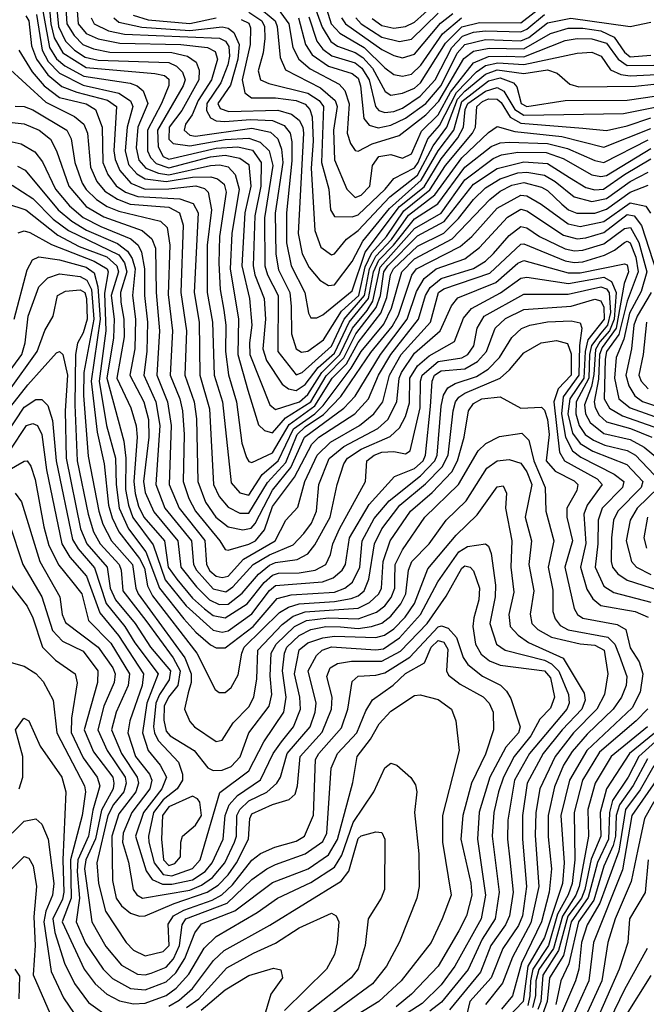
# Model space of a CAD drawing. Extents: x 501367 to 657802, y 482273 to 547541.
# Tile 162 of 256: x 558200 to 560319, y 522416 to 525749. Entities that reach past the tile are written whole.
import ezdxf

# ---------------------------------------------------------------- set-up
doc = ezdxf.new("R2010")
doc.units = 0

msp = doc.modelspace()

# ---------------------------------------------------------------- linework, layer by layer
at = {"layer": '0CON20XD'}
for points in [[(558265, 525852.9), (558300.5, 525655), (558325, 525616), (558352.3, 525592.3), (558417, 525557), (558573.8, 525533.8), (558597.3, 525525), (558617.9, 525507.9), (558633.2, 525465), (558599.6, 525385), (558593.6, 525315), (558603.4, 525273.4), (558626.5, 525246.5), (558669.6, 525229.6), (558705, 525224), (558845, 525255.1), (558877.1, 525257.1), (558905, 525250.6), (558928.4, 525225), (558941.8, 525175), (558917.1, 525025), (558912.4, 524905), (558940.1, 524735), (558937.5, 524615), (558971.8, 524495), (559007.5, 524377.5), (559027.8, 524357.8), (559055, 524350.4), (559098.5, 524401.5), (559184.7, 524455.3), (559237.1, 524542.9), (559296.4, 524603.6), (559336.9, 524685), (559405.5, 524774.5), (559420.6, 524815), (559432.1, 524895), (559444.8, 524915), (559545, 525017.3), (559635.7, 525065), (559735, 525192.1), (559815, 525244.9), (559905, 525267.8), (559985, 525262.3), (560060, 525215), (560115, 525180.2), (560145, 525173.1), (560174.5, 525174.5), (560245.4, 525224.6), (560335, 525277.2)], [(558297.4, 525827.4), (558305, 525735), (558317, 525687), (558345.9, 525635.9), (558425, 525586.6), (558656.8, 525566.8), (558689.5, 525559.5), (558705, 525547.1), (558705, 525525.5), (558680.2, 525465), (558632, 525375), (558632.4, 525305), (558642.5, 525282.5), (558661.9, 525261.9), (558705, 525246.9), (558845, 525284.8), (558895, 525290.5), (558945, 525280.1), (558975, 525258.8), (558982.2, 525185), (558961.1, 525095), (558951.4, 524915), (558977.1, 524805), (558985.3, 524714.7), (558976.8, 524655), (558978.9, 524615), (559045.9, 524445), (559065, 524429.2), (559145.9, 524455), (559175, 524480.1), (559222.1, 524555), (559283.3, 524615), (559325.3, 524705), (559375.7, 524764.3), (559394.4, 524795.6), (559419, 524911), (559535, 525042.1), (559625, 525093.4), (559705, 525207), (559801, 525279), (559829, 525291), (559885, 525299.9), (559980.5, 525299.5), (560038.4, 525278.4), (560135, 525223.6), (560165, 525217.3), (560185, 525221.7), (560335, 525312.7)], [(558319.4, 525855), (558331.1, 525725), (558355, 525675.5), (558385.3, 525645.3), (558421.6, 525621.6), (558465, 525611.7), (558705, 525603.4), (558730.9, 525590.9), (558750.8, 525570.8), (558759.3, 525545), (558753.3, 525525), (558665.9, 525375), (558668.1, 525318.1), (558685, 525285.6), (558705, 525276.1), (558864.3, 525314.3), (558937.7, 525317.7), (558987.1, 525307.1), (559016.7, 525265), (559015.4, 525185), (558994.9, 525085), (558990, 524915), (558995.4, 524885.4), (559027.2, 524805), (559031.4, 524735), (559022.3, 524635), (559035.2, 524595.2), (559088, 524515), (559109.5, 524499.5), (559135, 524493.3), (559165, 524513.3), (559209, 524571), (559265, 524619.4), (559314.9, 524725), (559380.1, 524805), (559396.1, 524895), (559415.2, 524934.8), (559464.6, 524985), (559535, 525074.6), (559614.6, 525125.4), (559705, 525249.1), (559795, 525319.9), (559825, 525331.6), (559855.8, 525334.2), (559985, 525329.9), (560052.2, 525312.2), (560145, 525271.8), (560175, 525265.6), (560325, 525342.2)], [(559185, 525829), (559222.9, 525722.9), (559252.8, 525675), (559275, 525658.8), (559335, 525637.9), (559360.6, 525620.6), (559392.8, 525585), (559436.1, 525506.1), (559455, 525493.7), (559495, 525499.6), (559535, 525517.2), (559555.9, 525535), (559640.6, 525669.4), (559695, 525724.1), (559755, 525739.2), (559895, 525738.5), (559975, 525799.8)], [(558354.2, 525825), (558359.1, 525735), (558384.3, 525695), (558413.2, 525665), (558449.4, 525649.4), (558505, 525639.2), (558715, 525637.7), (558768, 525625), (558797.2, 525605), (558807.5, 525577.5), (558806.4, 525545), (558748.3, 525441.7), (558705.6, 525385), (558704.5, 525344.5), (558719.1, 525329.1), (558775, 525322.1), (558895, 525343.4), (558975, 525348), (559013.6, 525333.6), (559044.2, 525304.2), (559056.5, 525255), (559028.5, 525078.5), (559029.5, 524915), (559038.1, 524885), (559074.2, 524815), (559072.9, 524625), (559135, 524547), (559155, 524554.2), (559255, 524643.2), (559297.1, 524735), (559366.6, 524815), (559382.8, 524905), (559405, 524948.6), (559457.6, 525005), (559515, 525087.1), (559604.4, 525155.6), (559695, 525280.7), (559785, 525366.6), (559815, 525386.9), (559875, 525370.3), (560033.3, 525353.3), (560175, 525317.1), (560335, 525380)], [(558391.7, 525825), (558397.8, 525735), (558425, 525701.8), (558465, 525683.7), (558538.8, 525668.8), (558745.6, 525665), (558834.9, 525654.9), (558861.4, 525641.4), (558868.9, 525615), (558848.5, 525545), (558803.7, 525475), (558782.9, 525427.1), (558761.3, 525395), (558756.8, 525375), (558775, 525357.7), (558795, 525354.9), (558985, 525381.1), (559047.8, 525367.8), (559073, 525345), (559085, 525310), (559089.8, 525265), (559064.3, 525094.3), (559065.9, 524955), (559075, 524902.2), (559114, 524825), (559117.8, 524777.8), (559119.5, 524685), (559135, 524634), (559153.7, 524623.7), (559175, 524626.7), (559227.5, 524665), (559288, 524762), (559347.2, 524815), (559368.1, 524911.9), (559390.7, 524959.3), (559441, 525015), (559498.9, 525101.1), (559587.5, 525172.5), (559639.9, 525255), (559731.6, 525365), (559741.7, 525385), (559746, 525455), (559765, 525472.2), (559785, 525481.1), (559815, 525480.1), (559828.5, 525468.5), (559858.9, 525418.9), (559895, 525398.8), (560105, 525381.5), (560185, 525373.8), (560255, 525388.8), (560335, 525416.2)], [(559229.1, 525815), (559253.6, 525735), (559282.8, 525702.8), (559365.4, 525655), (559435, 525585.5), (559465, 525563.5), (559495, 525557.3), (559525, 525564), (559556.9, 525595), (559629.8, 525700.2), (559694, 525755)], [(559392.6, 525752.6), (559425, 525728.6), (559465, 525720), (559505, 525725.6), (559535, 525740.6), (559600.8, 525799.2)], [(558221.3, 525761.3), (558230.8, 525745), (558239.7, 525659.7), (558257.1, 525615), (558295, 525562.3), (558342.6, 525522.6), (558392.9, 525502.9), (558496.6, 525476.6), (558527, 525455), (558518.9, 525305), (558522.6, 525275), (558538.5, 525238.5), (558575.8, 525195.8), (558625, 525175.4), (558704.1, 525175.9), (558795.7, 525185.7), (558825, 525177.5), (558837.6, 525165), (558848.7, 525105), (558834.7, 524985), (558833.8, 524825), (558852, 524725), (558857.9, 524545), (558886.3, 524455), (558915, 524180.9), (558945, 524147.7), (558975, 524139.7), (559020.5, 524209.5), (559073.9, 524255), (559126.4, 524363.6), (559197.8, 524415), (559226.7, 524443.3), (559321.2, 524568.8), (559355, 524625.6), (559431.5, 524718.5), (559457.8, 524772.2), (559492.3, 524895), (559535, 524939.3), (559662.7, 525007.3), (559789.6, 525140.4), (559825, 525167.8), (559865, 525188.4), (559905, 525197.4), (559965, 525181.6), (559985, 525170.3), (560033.7, 525123.7), (560056.1, 525105), (560083.8, 525093.8), (560145, 525094.1), (560185, 525107.3), (560265, 525165.1), (560325, 525188.5)], [(558256.5, 525766.5), (558276.2, 525645), (558296.8, 525606.8), (558335, 525567.6), (558415, 525526.6), (558535, 525499.5), (558575, 525473.7), (558583.1, 525455), (558563.2, 525385), (558557.1, 525305), (558568.6, 525258.6), (558596.5, 525226.5), (558625, 525210.2), (558695, 525200.5), (558785, 525215.8), (558846.2, 525216.2), (558869.6, 525209.6), (558891.9, 525191.9), (558898.6, 525165), (558876.1, 525015), (558873.4, 524925), (558877.7, 524835), (558890, 524765), (558896.9, 524715), (558895.9, 524625), (558906.7, 524546.7), (558933.5, 524455), (558951.4, 524315), (558967, 524267), (558975, 524252.9), (558985, 524249.7), (559055, 524282.4), (559111.2, 524378.9), (559198.3, 524441.7), (559256.9, 524535), (559305.8, 524584.2), (559345, 524655.8), (559421.7, 524755), (559441.8, 524808.2), (559454.4, 524885), (559463.9, 524905), (559545, 524982.6), (559634, 525026), (559684.4, 525075.6), (559735, 525139.9), (559775, 525179.5), (559825, 525210), (559885, 525230.3), (559915, 525232.4), (559975, 525222.7), (560011.4, 525201.4), (560075, 525149.1), (560135, 525133.1), (560185, 525143.2), (560265, 525200.8), (560325, 525232.3)], [(558583.7, 525763.7), (558635, 525748.4), (558775, 525736), (558865, 525755.3)], [(558975, 525774.4), (559019.1, 525745), (559027.6, 525725), (559028.6, 525685), (559023.7, 525636.3), (559006.8, 525575), (559014.6, 525545), (559042.2, 525532.2), (559175, 525499.6), (559213.1, 525475), (559228, 525455), (559221.3, 525265), (559245.4, 525175), (559251.3, 525105), (559265, 525082.8), (559325, 525081.1), (559345, 525088.4), (559435.9, 525175), (559465, 525210.8), (559535, 525247.6), (559548, 525265), (559580.1, 525345), (559619.4, 525390.6), (559677.6, 525502.4), (559745, 525572.3), (559775, 525593.1), (559817.2, 525602.8), (559905, 525596.6), (560085, 525635.2), (560135, 525638.8), (560166.3, 525625), (560198.5, 525578.5), (560233.5, 525563.5), (560265, 525559.1), (560355, 525563.5)], [(559003.9, 525793.9), (559064.5, 525745), (559071.3, 525725), (559080.5, 525620.5), (559099.2, 525579.2), (559217.8, 525517.8), (559267, 525475), (559273.9, 525455), (559261.4, 525375), (559264.2, 525274.2), (559306.4, 525175), (559335, 525146.5), (559355, 525154.3), (559384.8, 525185), (559393.2, 525255), (559414.3, 525285.7), (559455, 525292.3), (559495, 525279.5), (559525, 525294.4), (559559, 525371), (559615, 525426.7), (559656.8, 525503.2), (559735, 525602.4), (559785, 525623.6), (559845.3, 525624.7), (559905, 525622.4), (560045, 525678.6), (560085, 525685.1), (560135, 525684), (560185, 525669.4), (560224.5, 525614.5), (560255, 525593), (560345, 525595.1)], [(559074.6, 525784.6), (559110.5, 525735), (559123.7, 525655), (559144.7, 525614.7), (559181.9, 525581.9), (559280.8, 525530.8), (559299.2, 525509.1), (559313.8, 525463.8), (559308.1, 525365), (559319.1, 525329.1), (559335, 525305.3), (559345, 525303.7), (559391.9, 525328.1), (559483.9, 525356.1), (559573.8, 525426.2), (559617.7, 525472.3), (559702.2, 525617.8), (559735, 525642.5), (559788.2, 525651.8), (559905, 525649.5), (559995, 525702), (560055, 525719.6), (560105, 525719.9), (560165, 525711), (560210, 525690), (560245, 525638.2), (560265, 525622.7), (560335, 525628.3)], [(559177.9, 525757.9), (559205.5, 525675.5), (559225, 525648.6), (559255.8, 525625.8), (559335, 525602.5), (559357.6, 525585), (559381.5, 525545), (559403.7, 525455), (559415, 525441.1), (559435, 525434.6), (559465, 525437.8), (559495, 525449.3), (559555, 525489.3), (559605, 525545.1), (559662, 525655), (559697.3, 525692.7), (559735, 525706.3), (559775, 525711.2), (559895, 525707.4), (559915, 525717), (559975, 525766.6)], [(559288.8, 525755), (559302, 525735), (559425, 525648.2), (559465, 525627.1), (559495, 525619.3), (559535, 525631.6), (559622.7, 525737.3), (559665, 525769.4)], [(559337.2, 525755), (559355.1, 525735), (559425, 525689.6), (559485, 525674.4), (559525, 525682.2), (559615, 525770.3)], [(558442, 525755), (558452.5, 525735), (558500.6, 525710.6), (558555, 525699.9), (558875.7, 525685.7), (558896, 525676), (558907.9, 525657.9), (558910.2, 525625), (558903.9, 525596.1), (558880.7, 525535), (558832.6, 525465), (558831.7, 525441.8), (558845, 525416.5), (558865, 525406.4), (558893.5, 525403.5), (558981, 525411), (559055, 525407.3), (559095, 525390.4), (559114.9, 525364.9), (559121, 525335), (559121, 525271), (559102.5, 525095), (559102.8, 524992.8), (559118, 524915), (559164.2, 524825), (559176.9, 524755), (559185, 524740), (559205, 524739.6), (559225, 524749.2), (559325, 524831.2), (559368, 524962), (559485, 525115.9), (559567.5, 525182.5), (559625, 525278), (559681.4, 525348.6), (559701.1, 525385), (559707, 525445), (559716.1, 525465), (559775, 525507), (559815, 525518.8), (559836.9, 525506.9), (559874.5, 525444.5), (559905, 525425.5), (560241.5, 525431.5), (560355, 525453.4)], [(558519, 525755), (558535, 525739.9), (558613.1, 525723.1), (558775, 525711.8), (558885, 525724.1), (558905, 525720), (558924.8, 525704.8), (558941.8, 525665), (558937.5, 525615), (558913.2, 525526.8), (558870.1, 525465), (558877.7, 525447.7), (558907.7, 525437.7), (559072.6, 525442.6), (559119.1, 525429.1), (559145, 525408.4), (559157.4, 525385), (559160.1, 525365), (559141.9, 525025), (559155, 524956.2), (559179.3, 524909.3), (559215, 524866.8), (559245, 524848.6), (559265, 524851.1), (559325, 524929.8), (559360.5, 524999.5), (559450.5, 525109.5), (559558.2, 525205), (559615, 525304.9), (559667.8, 525375), (559695, 525471.2), (559785, 525542), (559825, 525552.3), (559870.6, 525535), (559880.8, 525520.8), (559895.5, 525465), (559915, 525454.9), (560044.8, 525475.2), (560255, 525476.4), (560355, 525490.9)], [(558949.2, 525749.2), (558975, 525737), (558981, 525721), (558979.4, 525665), (558952.6, 525545), (558961.4, 525501.4), (558984.6, 525484.6), (559065.6, 525484.4), (559135, 525475.5), (559165, 525463.1), (559181.8, 525445), (559189.3, 525419.3), (559192.8, 525337.2), (559185.8, 525245.8), (559198, 525035), (559218.9, 524978.9), (559255, 524952.4), (559265, 524956.5), (559305, 525005.2), (559345, 525035.4), (559451.5, 525148.5), (559545, 525222.3), (559598.1, 525321.9), (559645, 525385), (559680.8, 525479.2), (559705, 525506.9), (559775, 525564.6), (559815, 525578.6), (559905, 525567), (559985, 525578.9), (560017.4, 525567.4), (560060.8, 525530.8), (560091.2, 525521.2), (560283.1, 525523.1), (560345, 525530.7)], [(559142.9, 525755), (559166.2, 525665), (559189.5, 525629.5), (559245, 525590.8), (559325, 525566.3), (559345, 525550.6), (559353.2, 525525), (559363.9, 525413.9), (559381.5, 525391.5), (559412.7, 525382.7), (559455, 525392), (559505, 525415.5), (559573.8, 525465), (559625, 525526), (559679.9, 525635), (559705, 525665.1), (559775, 525681), (559895, 525676.6), (559921.5, 525688.5), (559985, 525737.9), (560063.7, 525753.7), (560264.2, 525725.7), (560335, 525740.2)], [(558196.8, 525645), (558242.2, 525572.2), (558283.4, 525525), (558335, 525485.5), (558425, 525464.2), (558457, 525445), (558478.8, 525385), (558480.9, 525265), (558497.9, 525225), (558526.3, 525186.3), (558558.1, 525165), (558600.1, 525150.1), (558742, 525142), (558786.4, 525126.4), (558803.7, 525095), (558789.7, 524825), (558807.2, 524725), (558808.8, 524545), (558841.9, 524431.9), (558855.4, 524175), (558874.3, 524134.3), (558905, 524098.3), (558945, 524078.6), (558975, 524078.1), (559038.3, 524181.7), (559099.7, 524250.3), (559138.7, 524345), (559165, 524370.3), (559227.9, 524412.1), (559286.3, 524473.7), (559388, 524622), (559459.7, 524710.3), (559481.6, 524748.4), (559526.4, 524883.6), (559541.6, 524905), (559689.6, 524980.4), (559729.3, 525015), (559815, 525110.4), (559895, 525155.1), (559915, 525151.9), (559963.7, 525123.7), (560055, 525057.4), (560095, 525048.7), (560175, 525065.1), (560265, 525129.1), (560317.2, 525117.2), (560333.8, 525093.8)], [(558155, 525591), (558288.9, 525468.9), (558385, 525420.6), (558417.3, 525395), (558429.3, 525365), (558439.3, 525249.3), (558460.9, 525200.9), (558487.8, 525167.8), (558530.8, 525140.8), (558574.3, 525124.3), (558704.5, 525114.5), (558740.5, 525095), (558753.1, 525053.1), (558745.1, 524825), (558763.7, 524695), (558759, 524545), (558790.2, 524455), (558797.8, 524397.8), (558803.1, 524185), (558829, 524115), (558863.6, 524065), (558905, 524032.1), (558955, 524021.7), (558982.8, 524027.2), (558996.6, 524043.4), (559055, 524156.2), (559117.1, 524232.9), (559162.8, 524335), (559296.3, 524433.7), (559335.2, 524474.8), (559420.3, 524615), (559510.5, 524735), (559541.8, 524828.2), (559567.7, 524872.3), (559608.8, 524905), (559705, 524939), (559755, 524977.4), (559849.9, 525080.1), (559895, 525107.4), (559915, 525101.6), (560039.5, 525019.5), (560085, 525007.2), (560115, 525010), (560175, 525028.3), (560255, 525089.2), (560278.1, 525085), (560302.5, 525052.5), (560353.8, 524895)], [(558185, 525455.6), (558215, 525454.3), (558245, 525443.7), (558359.8, 525375), (558374.5, 525345), (558387.1, 525265), (558411.4, 525195), (558425, 525173.3), (558460.3, 525140.3), (558496.1, 525116.1), (558535, 525100.1), (558676.8, 525066.8), (558699.1, 525045), (558708.4, 524985), (558701.7, 524818.3), (558716.5, 524695), (558709, 524545), (558741.7, 524465), (558750.2, 524425), (558756.6, 524345), (558753.1, 524185), (558772.5, 524127.5), (558794.4, 524085), (558877.2, 523985), (558895, 523955.5), (558905, 523953.2), (558975, 523973.3), (558997.7, 523985), (559027.8, 524022.2), (559055, 524100.5), (559130, 524200), (559187.8, 524312.2), (559211.4, 524335), (559333.9, 524415), (559379.7, 524465), (559413.7, 524545), (559455.6, 524615), (559549, 524735), (559572.7, 524815), (559588.4, 524841.6), (559625, 524872.7), (559735, 524906.1), (559775, 524931.4), (559802.3, 524957.7), (559855, 525018.1), (559895, 525048.7), (559915, 525043.7), (559958.1, 525015), (560045, 524972.8), (560076.1, 524966.1), (560105, 524968.2), (560175, 524990.3), (560245, 525042.3), (560265.7, 525045.7), (560293.5, 524995), (560320.9, 524895), (560301.6, 524828.4), (560261.9, 524755), (560243, 524667), (560217.8, 524605), (560211.8, 524535), (560226.2, 524465), (560264.5, 524434.5), (560397.3, 524387.3)], [(558175, 525400.7), (558215, 525396), (558266.5, 525375), (558303.9, 525343.9), (558325, 525304.6), (558366.4, 525185), (558425, 525116.2), (558485, 525081.2), (558614.9, 525034.9), (558646.9, 525006.9), (558659.2, 524975), (558662, 524825), (558672.7, 524695), (558663.8, 524545), (558699.6, 524455), (558712.9, 524375), (558705.4, 524175), (558739.2, 524095), (558825.9, 523985.9), (558831.9, 523905), (558843.6, 523883.6), (558865, 523865.6), (558885, 523860.6), (558905, 523865.4), (558956.9, 523923.1), (559063.8, 523985), (559100.6, 524055), (559141.2, 524098.8), (559164.2, 524185), (559206.5, 524275), (559251.6, 524318.4), (559349.6, 524375), (559397.9, 524415), (559428.3, 524455), (559450.8, 524545), (559490.6, 524615), (559589.1, 524725), (559616, 524825), (559635, 524837.1), (559789.9, 524890.1), (559895, 524988.8), (559905, 524989.9), (560045, 524932.3), (560075, 524927), (560105, 524929.5), (560178.2, 524951.8), (560211.8, 524968.2), (560245, 524994.6), (560255, 524998.8), (560265, 524993), (560284.2, 524945), (560292, 524895), (560254.6, 524795.4), (560226.7, 524683.2), (560185.1, 524625), (560179.7, 524599.7), (560176.7, 524465), (560195, 524433.4), (560238.3, 524408.3), (560363.4, 524363.4)], [(558175, 525335.6), (558205, 525328.7), (558251.8, 525301.8), (558277.5, 525267.5), (558321.4, 525175), (558368.5, 525118.5), (558415, 525079.1), (558475, 525049), (558576.4, 525006.4), (558600.7, 524985), (558612, 524962), (558622.1, 524905), (558622.7, 524815), (558632.1, 524725), (558630.2, 524625), (558619.7, 524545), (558660.7, 524455), (558674.5, 524375), (558660.5, 524175), (558691, 524095), (558781.7, 523985), (558787.8, 523905), (558798.1, 523885), (558855, 523821.8), (558897.7, 523812.4), (558921.5, 523828.5), (558989.6, 523905), (559045, 523937.5), (559125, 523971.2), (559160.6, 524009.4), (559186.5, 524045), (559204.3, 524085), (559212.2, 524175), (559246.2, 524263.8), (559296.4, 524303.6), (559411.7, 524365), (559444.6, 524395.4), (559475.6, 524455), (559483.1, 524535), (559491.1, 524555), (559535, 524620), (559622.1, 524695), (559660.3, 524779.7), (559682.3, 524807.7), (559810.5, 524859.5), (559885, 524924), (559905, 524933.5), (560055, 524891.3), (560095, 524892.3), (560245, 524922.3), (560255, 524919.1), (560258.7, 524895), (560244.4, 524855.6), (560217, 524705), (560170.4, 524639.6), (560160.4, 524615), (560158, 524532), (560142.7, 524455), (560146.3, 524436.3), (560160, 524410), (560185, 524387.4), (560265.8, 524365), (560338, 524335)], [(558192.5, 525252.5), (558218.8, 525238.8), (558329.8, 525105), (558376.6, 525066.6), (558425.8, 525035.8), (558531, 524991), (558564.9, 524964.9), (558580, 524940), (558590.2, 524905), (558581.3, 524815), (558592.1, 524735), (558589.9, 524635), (558572.7, 524545), (558620.1, 524455), (558635.8, 524395), (558637.3, 524335), (558618.9, 524185), (558625, 524148.5), (558653.3, 524083.3), (558735.3, 523985), (558745.6, 523895), (558798.5, 523828.5), (558842.6, 523785), (558875, 523769), (558905, 523770.1), (558952.9, 523807.1), (559007.7, 523872.3), (559045, 523902.5), (559065, 523911.4), (559138.1, 523921.9), (559175, 523941), (559198.5, 523971.5), (559250.5, 524065), (559274, 524175), (559295.9, 524245), (559308.4, 524265), (559355.2, 524295), (559452.6, 524337.4), (559485, 524366.7), (559505.1, 524405), (559518.6, 524451.4), (559519.4, 524535), (559545, 524577.2), (559585, 524610.9), (559670.9, 524659.1), (559701.2, 524738.8), (559728.6, 524771.4), (559825.9, 524824.1), (559895, 524874), (559915, 524877), (560056, 524856), (560175, 524876.6), (560202, 524862), (560217.2, 524825), (560210.3, 524735), (560195, 524695.1), (560161.6, 524658.4), (560147.5, 524632.5), (560142, 524548), (560133.3, 524506.7), (560109.8, 524445), (560113.2, 524415), (560129.6, 524385), (560175, 524348), (560265, 524327.5), (560311.8, 524301.8), (560382.9, 524242.9)], [(558175, 525188.8), (558245, 525143.2), (558313.5, 525073.5), (558365, 525035.3), (558535, 524952.4), (558555.1, 524925.1), (558562.5, 524895), (558541.1, 524825), (558542, 524792), (558552.3, 524735), (558553, 524675), (558528.4, 524535), (558576, 524435), (558594, 524374), (558597.1, 524335), (558585.9, 524185), (558591.1, 524145), (558602.4, 524102.4), (558620.5, 524065), (558689.4, 523985), (558702.8, 523895), (558731.3, 523855), (558785, 523791), (558825, 523754), (558855, 523731.6), (558895, 523724.2), (558968.9, 523771.1), (559026.9, 523843.1), (559055, 523868.8), (559075, 523875.3), (559145, 523875.9), (559199.3, 523885), (559235.7, 523905), (559251.4, 523938.6), (559259.2, 523975), (559281.3, 524025), (559369.1, 524185), (559374.3, 524255), (559399.4, 524275), (559425, 524284.9), (559465, 524287.2), (559505, 524279.2), (559520.6, 524289.4), (559554.4, 524435), (559556.1, 524525), (559561.6, 524545), (559615, 524591.2), (559695, 524604.3), (559715.8, 524615), (559735.7, 524644.3), (559747.4, 524705), (559770.9, 524745), (559905, 524819.6), (560055, 524819.8), (560165, 524844.6), (560185, 524837.1), (560193.6, 524823.6), (560197.9, 524757.9), (560187.7, 524715), (560165, 524687.2), (560134.2, 524645.8), (560126.9, 524615), (560124.4, 524535), (560082.4, 524455), (560080.4, 524415), (560092.1, 524375), (560111.9, 524345), (560140.7, 524325), (560178.8, 524308.8), (560255, 524290.3), (560282.6, 524275), (560367.5, 524185)], [(558155, 525127), (558221.4, 525105), (558328.8, 525018.8), (558400.8, 524980.8), (558495.4, 524945.4), (558528.4, 524915), (558534.1, 524895), (558509.5, 524815), (558519.1, 524735), (558517.8, 524672.2), (558494.4, 524535), (558552, 524322), (558558.7, 524265), (558558.5, 524158.5), (558567.7, 524105), (558583.2, 524063.2), (558651, 523971), (558692.6, 523852.6), (558762.9, 523765), (558855, 523682.6), (558885, 523675.9), (558905, 523680.2), (558985, 523737.1), (559045, 523817.1), (559065, 523833.2), (559224.2, 523845.8), (559260.7, 523859.3), (559290.2, 523885), (559302, 523905), (559315.8, 523995), (559382.2, 524107.8), (559468, 524202), (559535, 524229.3), (559564.5, 524255), (559572.4, 524275), (559589.2, 524439.2), (559594.9, 524525), (559602.9, 524545), (559625, 524559.9), (559705, 524567), (559748.5, 524591.5), (559778.9, 524625), (559808, 524705), (559842.9, 524737.1), (559905, 524767.4), (560065, 524778.7), (560145, 524802.5), (560165, 524796.8), (560175.8, 524775.8), (560176.5, 524735), (560121.3, 524665), (560112.1, 524625), (560108.1, 524535), (560060.4, 524465), (560054, 524415), (560069.6, 524349.6), (560095, 524313.8), (560138, 524288), (560253.3, 524243.3), (560307.9, 524185), (560301.6, 524165), (560223.1, 524085), (560208.8, 524055), (560201.5, 523995), (560200.2, 523915), (560205.2, 523895), (560223.3, 523873.3), (560255, 523851.6), (560388.8, 523808.8)], [(558195, 525027.6), (558215, 525033.4), (558235, 525028.8), (558307.7, 524987.7), (558451.6, 524931.6), (558496.2, 524905), (558499.6, 524895), (558486.9, 524823.1), (558492, 524695), (558468.7, 524525), (558493.3, 524375), (558524.2, 524265), (558526.3, 524175), (558536.9, 524095), (558567.7, 524025), (558627, 523947), (558673.4, 523825), (558755, 523721.2), (558795.8, 523675), (558845, 523633), (558865, 523622.1), (558895, 523622.4), (558989.9, 523695), (559070.9, 523789.1), (559118.6, 523801.4), (559265, 523811.1), (559299.5, 523825), (559325.1, 523844.9), (559350.5, 523895), (559358.4, 523985), (559399.4, 524060.6), (559449.5, 524120.5), (559555.7, 524204.3), (559604.3, 524255), (559611.6, 524275), (559625, 524440.8), (559632.8, 524477.2), (559648, 524502), (559672.8, 524517.2), (559745, 524541.3), (559784, 524566), (559823, 524605), (559865, 524672.5), (559896.6, 524703.4), (559925.6, 524715), (559985, 524726), (560065, 524729.8), (560095, 524722.1), (560101.7, 524705), (560093.8, 524646.2), (560091.5, 524545), (560038.1, 524471.9), (560031.9, 524415), (560045.8, 524335), (560069.7, 524289.7), (560097.9, 524267.9), (560210.2, 524210.2), (560243.3, 524185), (560238.6, 524165), (560170.1, 524095), (560155.9, 524055), (560155.1, 523975), (560145.7, 523895), (560175, 523831.1), (560209.9, 523809.9), (560335, 523776.6)], [(558181.7, 524735), (558225, 524901.8), (558244, 524936), (558265, 524945.9), (558335, 524935.9), (558425, 524910.9), (558452, 524892), (558464.9, 524844.9), (558472.4, 524735), (558442, 524525), (558462.1, 524352.1), (558485.7, 524245.7), (558500.8, 524105), (558512.4, 524062.4), (558535.1, 524015), (558605.8, 523925), (558622.1, 523892.1), (558632.9, 523832.9), (558648.9, 523798.9), (558799.7, 523605), (558861.4, 523481.4), (558875, 523471.5), (558895, 523471.2), (558915, 523488.8), (558939.2, 523530.8), (558950.9, 523605), (558959.7, 523625), (559078.3, 523741.7), (559109.7, 523760.3), (559145, 523771), (559265, 523779), (559321, 523789.1), (559345, 523798.5), (559364.9, 523815), (559381, 523855), (559399.7, 523975), (559424.4, 524025), (559485.9, 524105), (559572.7, 524177.3), (559629.2, 524235), (559649.6, 524275), (559665.5, 524425), (559673.5, 524455), (559685, 524471.2), (559705.1, 524484.9), (559825.3, 524535), (559857, 524563), (559905, 524620.7), (559963.8, 524655), (560015, 524662.7), (560052.3, 524652.3), (560065, 524617.1), (560065.2, 524545), (560021, 524499), (560006.5, 524455), (560025.1, 524285.1), (560043, 524255), (560152.8, 524195), (560169.5, 524175), (560119.3, 524105), (560108.3, 524075), (560114.5, 523975.5), (560096.9, 523895), (560118.4, 523821.6), (560137.8, 523787.8), (560165.7, 523765.7), (560281.2, 523745), (560325, 523726.8)], [(558096.9, 524465), (558207.5, 524615), (558219.1, 524655), (558229, 524745), (558265, 524843.9), (558295, 524874.8), (558335, 524888.7), (558405, 524878.9), (558426.8, 524866.8), (558443.3, 524835), (558451.2, 524735), (558416.8, 524555), (558416.5, 524476.5), (558431.7, 524271.7), (558467.6, 524085), (558481.5, 524041.5), (558511, 523985), (558581.6, 523905), (558592.6, 523825), (558601.2, 523805), (558758.8, 523588.8), (558779.5, 523535), (558779.5, 523505), (558769.9, 523470.1), (558757.7, 523415), (558775, 523372.7), (558791.8, 523355), (558865, 523305.5), (558885, 523310), (558921.7, 523368.3), (558975, 523423.2), (558992.5, 523455), (559002.5, 523517.5), (559005.3, 523615), (559088, 523702), (559125, 523729.9), (559165.3, 523744.7), (559345, 523757.3), (559383.6, 523776.4), (559414.3, 523805), (559423.4, 523825), (559429.5, 523915), (559453.2, 523985), (559521.4, 524085), (559595, 524148.6), (559661.3, 524218.7), (559681.1, 524255), (559702.9, 524335), (559717.5, 524425), (559735, 524449.5), (559763.2, 524465), (559825, 524472.4), (559895, 524433.8), (559965, 524437.1), (559975, 524427.3), (559985.1, 524395), (559990.2, 524345), (559980.8, 524255), (560010.5, 524220.5), (560075, 524188), (560088.1, 524175), (560083.9, 524155), (560050.2, 524095), (560050.6, 524065), (560069.9, 523985), (560043.8, 523895), (560075.5, 523755.5), (560086.9, 523735), (560105, 523723), (560221.2, 523701.2), (560250.3, 523685), (560265, 523622.7), (560295.1, 523575.1), (560307.2, 523535), (560297.9, 523472.1), (560270.9, 523419.1), (560118, 523275), (560059, 523175), (560029.8, 523055), (560041.6, 522895), (560035.5, 522825), (559975, 522641.9), (559918.1, 522545), (559902.2, 522425), (559849.5, 522370.5)], [(558165.7, 524494.3), (558259.1, 524625), (558285, 524696.5), (558312.9, 524745), (558327.9, 524815), (558355, 524830.2), (558405, 524833.8), (558419.9, 524825), (558426.5, 524805), (558427.8, 524735), (558415, 524688.8), (558396.1, 524653.9), (558389.2, 524615), (558386.3, 524445), (558394.6, 524255), (558431.7, 524075), (558450, 524015), (558472.8, 523975), (558536.3, 523905), (558543.5, 523885), (558549.3, 523815), (558627.3, 523715), (558719.1, 523589.1), (558743.1, 523545), (558734.9, 523495.1), (558703.2, 523455), (558689.2, 523425), (558687.6, 523377.6), (558695, 523340.7), (558709.1, 523325), (558790.2, 523275), (558836.2, 523216.2), (558855, 523207.3), (558885, 523208), (558915, 523221.1), (558946.2, 523253.8), (558975.5, 523335), (559044.2, 523425), (559052.4, 523465), (559047.5, 523527.5), (559050.8, 523605), (559067.4, 523635), (559129.9, 523695), (559170.2, 523715), (559245, 523724.2), (559345, 523721.2), (559406.6, 523743.4), (559435.3, 523764.7), (559456.9, 523793.1), (559469.2, 523825), (559468.8, 523851.2), (559470, 523905), (559495, 523954.3), (559569.8, 524065), (559684.6, 524175.5), (559750.2, 524289.8), (559776.4, 524313.6), (559822.5, 524337.5), (559898.8, 524348.8), (559922.1, 524325), (559938.6, 524255), (559977, 524165), (559979.3, 524085), (560006.6, 523985), (559987.5, 523895), (560002.8, 523817.2), (560003.4, 523745), (560010.5, 523720.5), (560027.9, 523697.9), (560055, 523683.6), (560188.7, 523658.7), (560212.3, 523635), (560227.5, 523597.5), (560253.3, 523525), (560250.6, 523495), (560235.2, 523455), (560207.3, 523415), (560119.7, 523330.3), (560068.6, 523271.4), (560039.6, 523225), (560008.4, 523151.6), (559986.8, 523055), (559987, 522983), (559998.6, 522875), (559990.9, 522795), (559965.2, 522695), (559896.7, 522555), (559866.2, 522445), (559830, 522400)], [(560335.8, 524825), (560287.9, 524745), (560277.4, 524715), (560269.1, 524635), (560250.4, 524545), (560259.6, 524509.6), (560280.6, 524475), (560306.5, 524456.5), (560425, 524417)], [(560319.3, 524725), (560309, 524615), (560293.8, 524545), (560301.8, 524525), (560325, 524499.6)], [(558170.4, 524439.6), (558227.5, 524512.5), (558325, 524620.8), (558335, 524625.9), (558345.7, 524615.7), (558361.6, 524545), (558353.5, 524425), (558357.7, 524265), (558405.9, 524025), (558427.7, 523975), (558495.6, 523895), (558506.4, 523825), (558523.9, 523785), (558591.2, 523705), (558643, 523625), (558709.6, 523545), (558705.6, 523514.4), (558673.1, 523465), (558660.8, 523435), (558652.9, 523355), (558655.5, 523335), (558669, 523309), (558705, 523270.7), (558737.1, 523235), (558751.1, 523195), (558750.4, 523175), (558733, 523145), (558685, 523108.2), (558652.7, 523065), (558635.7, 522985), (558637.4, 522965), (558655, 522894.4), (558684.9, 522854.9), (558715, 522850.3), (558785, 522875.4), (558810.9, 522905), (558877.2, 523132.8), (558975, 523206.5), (559025.8, 523304.2), (559093.5, 523405), (559101.2, 523455), (559088.6, 523545), (559095.3, 523605), (559104, 523625), (559145, 523664.5), (559185, 523684.9), (559235.8, 523694.2), (559285, 523693.4), (559345, 523687.5), (559390, 523695), (559425, 523706.5), (559455, 523729.9), (559489, 523771), (559506.4, 523805), (559514.7, 523885.3), (559526.3, 523915), (559585.2, 523975), (559642.6, 524055), (559710.1, 524119.9), (559779.6, 524230.4), (559815, 524256), (559855, 524260), (559895, 524247), (559915, 524218.1), (559931.9, 524175), (559910, 524065), (559930.4, 523985), (559921.5, 523905), (559938.8, 523815), (559926.1, 523736.1), (559932.2, 523705), (559952.7, 523685), (559998.1, 523658.1), (560095, 523636.1), (560145, 523631.2), (560176.7, 523615), (560188.8, 523535), (560177.3, 523465), (560151.6, 523415), (560073.4, 523335), (560010.8, 523255), (559959.6, 523145), (559945.1, 523065), (559943, 522987), (559955.3, 522815), (559928.7, 522691.3), (559866.8, 522575), (559832.5, 522487.5), (559775.8, 522415)], [(558118.7, 524291.3), (558215, 524437.2), (558255, 524463.5), (558275, 524463.5), (558295, 524442.5), (558311.5, 524391.5), (558323.2, 524255), (558379, 523989), (558397.5, 523957.5), (558453.2, 523893.2), (558492.9, 523772.9), (558555.9, 523695), (558589.8, 523639.8), (558668.3, 523535), (558630.6, 523435), (558615.1, 523335), (558634.9, 523274.9), (558675.2, 523225), (558696.2, 523185), (558680.9, 523145), (558618.3, 523065), (558592, 522985), (558628, 522868), (558647.9, 522837.9), (558683.1, 522823.1), (558715, 522822.3), (558785, 522837.5), (558827.4, 522865), (558851.2, 522895), (558888, 522975), (558894.7, 523055), (558908.4, 523091.6), (558937.1, 523122.9), (559014.4, 523175.6), (559057.8, 523265), (559085.1, 523304.9), (559126, 523355), (559149.7, 523415), (559147.8, 523455), (559129.2, 523535), (559145, 523615.9), (559175, 523639.8), (559225, 523656.9), (559265, 523662.2), (559405, 523657.2), (559434.2, 523665.8), (559465, 523686.3), (559503.2, 523726.8), (559535, 523772.9), (559580.4, 523889.6), (559676.3, 524003.7), (559747.3, 524072.7), (559815, 524166.9), (559835, 524170.6), (559846, 524146), (559843.4, 524095), (559864.2, 523985), (559861.1, 523895), (559871, 523811), (559854.1, 523735), (559858.3, 523695), (559885.3, 523665.3), (559920.5, 523640.5), (560038, 523588), (560109.2, 523469.1), (560112.3, 523445), (560101.1, 523415), (560034.2, 523345), (559970.7, 523265), (559916.2, 523165), (559900, 523055), (559900.2, 522975), (559914.5, 522815), (559900.1, 522715), (559887.1, 522682.9), (559833.9, 522605), (559794, 522505), (559722.2, 522425), (559713.2, 522386.8)], [(558168.4, 524291.6), (558223.2, 524375), (558245, 524381.7), (558260.8, 524375), (558275.3, 524345), (558291.2, 524225), (558342.7, 523975), (558369.8, 523929.8), (558425.9, 523865), (558471.2, 523741.2), (558534.3, 523664.3), (558618.5, 523535), (558614.4, 523495), (558572.3, 523375), (558565.9, 523335), (558591.7, 523255), (558638.8, 523195), (558647, 523175), (558639.8, 523145), (558579.6, 523065), (558550.6, 522995), (558547.8, 522965), (558567.6, 522897.6), (558583.6, 522805), (558596, 522786), (558615, 522775.2), (558775, 522802.8), (558815, 522819.5), (558852.3, 522845), (558893.4, 522895), (558927.1, 522965), (558933.3, 522985), (558934.9, 523055), (558944.2, 523075), (558974.8, 523105), (559035.7, 523134.3), (559070.2, 523165), (559082.1, 523185), (559104.7, 523265), (559182.7, 523355), (559199.3, 523405), (559202.4, 523435), (559176, 523545), (559203.6, 523596.4), (559223.6, 523615), (559255, 523626.2), (559405, 523615.5), (559430.4, 523619.6), (559485, 523656.1), (559555.2, 523734.8), (559613.8, 523846.2), (559685, 523947.3), (559715, 523965.8), (559775, 523974.5), (559785, 523967.1), (559795, 523942), (559809.4, 523835), (559808, 523795), (559790, 523705), (559813, 523635), (559841.5, 523615), (559975, 523580.2), (559998.9, 523568.9), (560023.5, 523543.5), (560056.3, 523465), (560058.3, 523435), (560050, 523415), (559924, 523265), (559873.9, 523175), (559851.2, 523038.8), (559850, 522975), (559857.2, 522905), (559869.5, 522795), (559856.7, 522715), (559843.1, 522685), (559793.4, 522615), (559758.4, 522525), (559653.2, 522396.8)], [(558135, 524208.2), (558215, 524254.7), (558225, 524255.4), (558237.7, 524237.7), (558252.6, 524192.6), (558281.6, 524031.6), (558299, 523969), (558332.4, 523902.4), (558375, 523849.6), (558410, 523805), (558432.3, 523715), (558508, 523638), (558571.3, 523535), (558567.1, 523495), (558526.4, 523405), (558510.8, 523345), (558544.5, 523265), (558597.9, 523185), (558601.7, 523165), (558593.2, 523135), (558535, 523060.4), (558512, 522985), (558513.8, 522835), (558526.7, 522775), (558545, 522749), (558574.5, 522724.5), (558605, 522714.5), (558625, 522715.1), (558722.5, 522757.5), (558834.6, 522795.4), (558870.9, 522819.1), (558905, 522853.8), (558933.1, 522895), (558973.7, 522975), (558978.3, 523045), (558985, 523061), (559055, 523092.5), (559111.3, 523108.7), (559132.3, 523127.7), (559140, 523155), (559148.8, 523255), (559223.5, 523336.5), (559255.1, 523415), (559256.6, 523455), (559238.4, 523525), (559249.8, 523555), (559275, 523569.5), (559322.1, 523577.9), (559425, 523576.9), (559488.3, 523611.7), (559578.4, 523705), (559642.4, 523797.6), (559695, 523892.6), (559705, 523899.6), (559723.6, 523895), (559735, 523883.6), (559754.6, 523825), (559752.4, 523785), (559735.6, 523724.4), (559732.1, 523695), (559741.4, 523635), (559760.9, 523600.9), (559788.7, 523578.7), (559825, 523563.6), (559975, 523544.6), (559995, 523521.4), (560009, 523455), (559995, 523418.4), (559958.8, 523381.2), (559928.8, 523325), (559872.5, 523255), (559836.7, 523185), (559819, 523135), (559803.9, 523065), (559798.1, 522985), (559821.5, 522795), (559808.1, 522705), (559763.9, 522636.1), (559716.4, 522533.6), (559626.3, 522423.7), (559586.9, 522393.1)], [(560360.6, 524165), (560288.8, 524095), (560264.6, 524055), (560251.4, 523985), (560268.7, 523915), (560286.2, 523895), (560335, 523870.8)], [(558185, 524146.5), (558206.3, 524116.3), (558268.5, 523915), (558335.6, 523795.6), (558344.2, 523735), (558355, 523708.2), (558465.7, 523625), (558515.2, 523555.2), (558523.1, 523535), (558519.1, 523505), (558484.4, 523425.6), (558464.2, 523345), (558495.6, 523275), (558557.1, 523185), (558560.5, 523165), (558552.3, 523135), (558517.9, 523092.1), (558498.7, 523055), (558461.5, 522895), (558466.2, 522825), (558490.8, 522730.8), (558559.8, 522625), (558585, 522599.6), (558625, 522580.4), (558685, 522594.8), (558705.3, 522615), (558702.3, 522687.7), (558720.1, 522715), (558755.6, 522735), (558851.1, 522768.9), (558883.7, 522786.3), (558919.9, 522820.1), (558985, 522903.3), (559015, 522926.3), (559062.5, 522947.5), (559135, 522968.4), (559163.6, 522985), (559193.4, 523056.6), (559201, 523245), (559211.3, 523265), (559288.7, 523351.3), (559309.7, 523415), (559325, 523508.8), (559345, 523527), (559405, 523529.9), (559435, 523538.3), (559519, 523591), (559615, 523693.2), (559627, 523697), (559648.7, 523688.7), (559677.1, 523657.1), (559700.2, 523590.2), (559715.8, 523565.8), (559765, 523526.6), (559825.6, 523495.6), (559846, 523476), (559860.5, 523450.5), (559892.3, 523355), (559886.5, 523335), (559844.1, 523285.9), (559790.6, 523185), (559754, 523066), (559748.4, 522975), (559775.1, 522785.1), (559760.5, 522705), (559671.7, 522545), (559625, 522482.1), (559561.1, 522418.9), (559355, 522285.6)], [(560323, 524065), (560310.3, 523995), (560320.1, 523960.1)], [(558164.6, 524044.6), (558210.9, 523905), (558275, 523795.3), (558311, 523681), (558345, 523644.8), (558415, 523611.6), (558464.5, 523545), (558463.1, 523505), (558418.1, 523345), (558450.3, 523270.3), (558514.9, 523185), (558518.8, 523165), (558516, 523145), (558476.5, 523073.5), (558456.1, 522976.1), (558424.3, 522905), (558419.2, 522875), (558444.2, 522695), (558491.2, 522611.2), (558545, 522548.7), (558598.2, 522518.2), (558625, 522515.5), (558645, 522521.8), (558695, 522542.1), (558720.4, 522569.6), (558740.8, 522615), (558749.8, 522685), (558762.5, 522705), (558901.5, 522758.5), (558985, 522838.2), (559036, 522874), (559065, 522889.7), (559165.3, 522924.7), (559225, 522967.4), (559238.8, 522995), (559253.6, 523215), (559274.6, 523265.4), (559340.6, 523335), (559370.8, 523409.2), (559393.8, 523446.2), (559463.6, 523496.4), (559505, 523535.1), (559568.8, 523571.2), (559592.1, 523625), (559615, 523647.4), (559635, 523641.7), (559648.4, 523618.4), (559643.9, 523545), (559650.2, 523530.2), (559689.2, 523499.2), (559767.1, 523457.1), (559788.3, 523435), (559801.1, 523405), (559801.9, 523345), (559775, 523262.9), (559728.4, 523165), (559698.8, 523055), (559692.4, 522975), (559726.1, 522826.1), (559729.3, 522785), (559710.7, 522715), (559685.1, 522664.9), (559615.5, 522545), (559525, 522450), (559472.9, 522407.1)], [(558163.1, 523843.1), (558225, 523763.2), (558245, 523723.6), (558277.5, 523625), (558321.3, 523581.3), (558387.5, 523535), (558394.1, 523504.1), (558375.3, 523384.7), (558374.6, 523335.4), (558415, 523250), (558462.6, 523185), (558470.9, 523155), (558447.5, 523072.5), (558432.7, 522985), (558396.8, 522905), (558394.1, 522865), (558401.9, 522775), (558390.8, 522695), (558422.8, 522622.8), (558482.7, 522535), (558513.8, 522503.8), (558575, 522470), (558625, 522465.3), (558695, 522492), (558727.7, 522522.3), (558759.1, 522570.9), (558792.6, 522657.4), (558815, 522688), (558927.5, 522732.5), (559055, 522828), (559175.4, 522874.6), (559245, 522922.3), (559275, 522973.3), (559326.9, 523166.9), (559341, 523255), (559386.7, 523313.3), (559415.6, 523365), (559455, 523408.4), (559535, 523461.3), (559555, 523463.3), (559615, 523447.8), (559660.9, 523415), (559674.6, 523375), (559686.6, 523275), (559630.2, 523055), (559630.5, 522965), (559658.8, 522785), (559629.4, 522705), (559591.6, 522625), (559489.8, 522495), (559415.2, 522425), (559315.1, 522364.9)], [(558155, 523577.1), (558215, 523560.7), (558255, 523535.9), (558279, 523509), (558313.1, 523445), (558325.5, 523335), (558419.3, 523155), (558422.2, 523135), (558411.7, 523055), (558371.6, 522905), (558374.2, 522775), (558343.8, 522695), (558417.7, 522535), (558455, 522485.6), (558495, 522449.8), (558537.6, 522427.6), (558585, 522417.7), (558625, 522420.3), (558695, 522445.8), (558729.1, 522470.9), (558771.7, 522518.3), (558824, 522606), (558865, 522645.9), (559003.7, 522726.3), (559072.2, 522775), (559185, 522827.9), (559265, 522880.6), (559289, 522921), (559328.4, 523031.6), (559398.3, 523135), (559435, 523216), (559455, 523232), (559475, 523225.8), (559523.1, 523183.1), (559538.3, 523158.3), (559543.1, 523135), (559535.8, 523065), (559549.5, 522925), (559550.6, 522815), (559543.5, 522775), (559485, 522627.5), (559440.2, 522545), (559393.5, 522485), (559215.3, 522354.7)], [(560324.1, 523415.9), (560284.8, 523375), (560160.9, 523269.1), (560103.5, 523175), (560074.7, 523065), (560077.5, 522905), (560068.9, 522825), (560055, 522786.4), (560018.7, 522721.3), (559988.2, 522615), (559935.9, 522535), (559927.4, 522495), (559925.8, 522444.2), (559918, 522412)], [(558198.9, 523145), (558211, 523185), (558210.3, 523255), (558185.6, 523345), (558213.8, 523385), (558231.4, 523375), (558269.4, 523289.4), (558342.4, 523185), (558356.5, 523135), (558345.8, 522905), (558350, 522795), (558345, 522772.2), (558311.9, 522705), (558318.8, 522658.8), (558351.4, 522555), (558385.9, 522485.9), (558432.6, 522422.6), (558508, 522368)], [(560323, 523355), (560200.1, 523255), (560146.8, 523165), (560121.5, 523075), (560123.9, 522985), (560092.3, 522815), (560081.1, 522785), (560035.4, 522714.6), (560004.8, 522605.2), (559956.2, 522533.8), (559946.1, 522495), (559944.6, 522444.6), (559934.6, 522405)], [(560346.8, 523333.2), (560262.4, 523265), (560184.6, 523145.4), (560163.5, 523065), (560165.2, 522985), (560132.6, 522907.4), (560111.5, 522805), (560099.5, 522775), (560054.3, 522714.3), (560022.5, 522597.5), (559969.7, 522515), (559962.1, 522425), (559952.2, 522397.8)], [(560384.1, 523335.9), (560293.6, 523255), (560257.6, 523185), (560205, 523106.3), (560194.7, 523065), (560191, 522975), (560154, 522896), (560122.7, 522777.4), (560065.4, 522695), (560038.7, 522581.3), (559992, 522505), (559984.2, 522425), (559968.2, 522381.8)], [(560323.5, 523246.5), (560275, 523156.2), (560228.7, 523091.4), (560217.7, 523055), (560214.5, 522985), (560206.8, 522953.2), (560175, 522883.3), (560141.2, 522768.8), (560090.2, 522695), (560057, 522553), (560030.5, 522495), (560012.9, 522415)], [(560345, 523223), (560297.9, 523142.1), (560248.4, 523075), (560226.1, 522933.9), (560161.9, 522758.1), (560119.2, 522685), (560100.4, 522625), (560090.9, 522535), (560080.2, 522495), (560012.6, 522337.4)], [(560360, 523185), (560270.7, 523055), (560238.8, 522871.2), (560140.7, 522625), (560124.9, 522495), (560059.5, 522350.5)], [(558705, 522885.9), (558725, 522892.8), (558743.9, 522915), (558744.8, 522965), (558750.8, 522985), (558795, 523022.1), (558815.3, 523055), (558809.9, 523099.9), (558801.7, 523111.7), (558785, 523120.2), (558705, 523084.4), (558682.9, 523055), (558679.7, 522975), (558686, 522905), (558705, 522885.9)], [(560345, 523100.9), (560313.2, 523045), (560290.2, 522940.2), (560267.9, 522832.1), (560213.5, 522705), (560189.4, 522625), (560168.4, 522495), (560107.9, 522362.1)], [(558134.5, 522955.5), (558215, 523035.7), (558255, 523044.1), (558275, 523026.2), (558297, 522975), (558315.3, 522825), (558310.8, 522785), (558288.4, 522731.6), (558281.9, 522695), (558306.8, 522526.8), (558348.1, 522438.1), (558384.5, 522384.5)], [(558705, 522410.2), (558739.8, 522430.2), (558785, 522469.4), (558856, 522564), (558891.8, 522598.2), (559045.8, 522684.2), (559287.4, 522832.6), (559312.9, 522867.1), (559345, 522977.4), (559355, 522985.7), (559405, 523000), (559425, 522996.9), (559435.4, 522975), (559434, 522805), (559422.5, 522775), (559378.4, 522705), (559368.8, 522615), (559345, 522535.5), (559320.8, 522505), (559262.2, 522457.8), (559150.4, 522369.6)], [(558173.8, 522875), (558215, 522916.2), (558230.9, 522910.9), (558245.3, 522885), (558256.5, 522815), (558247.9, 522712.1), (558252.9, 522615), (558246.2, 522516.2), (558303.5, 522383.4)], [(560325.1, 522905), (560315.1, 522794.9), (560262.9, 522705), (560256.2, 522625), (560227.9, 522535), (560144.2, 522345)], [(558764.6, 522405.4), (558806.5, 522435), (558901.1, 522538.9), (558990.4, 522589.6), (559065, 522623.3), (559145, 522674.8), (559255, 522724.2), (559270.9, 522715), (559279, 522695), (559273.6, 522623.6), (559265, 522584.4), (559238.2, 522535), (559095.3, 522394.7)], [(560321.7, 522605), (560245, 522465.7), (560143.6, 522256.4)], [(558198.6, 522435), (558200.7, 522510.7), (558184.8, 522534.8)], [(558813.8, 522396.2), (558895, 522464.5), (558975, 522514), (559058.2, 522538.2), (559082.8, 522532.8), (559088.8, 522505), (559049.5, 522450.5), (559012.5, 522325)], [(560335, 522513.2), (560245, 522371)]]:
    msp.add_lwpolyline(points, dxfattribs=at)

doc.saveas('drawing.dxf')
